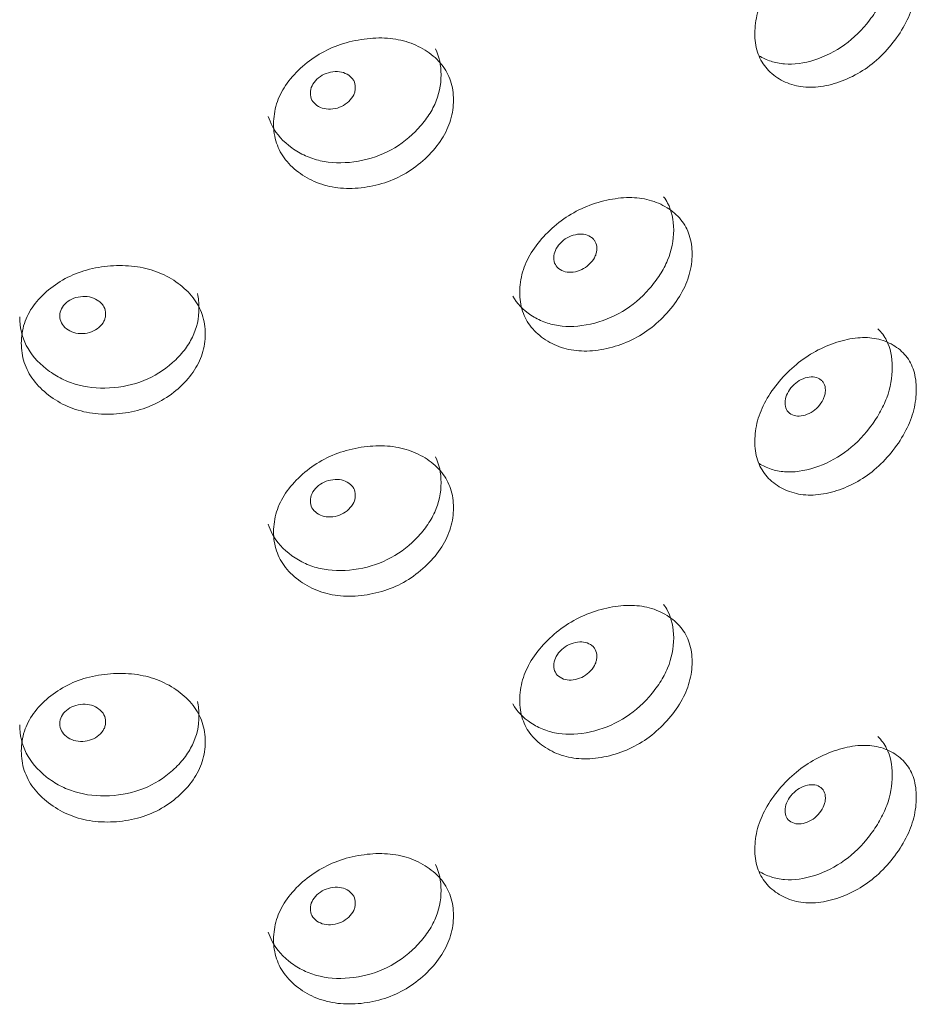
# Model space of a CAD drawing. Header units: millimetres. Extents: x 4 to 1188, y 1 to 840.
# Tile 145 of 256: x 1149.83 to 1155.1, y 250.8 to 256.58. Entities that reach past the tile are written whole.
import ezdxf

# ---------------------------------------------------------------- set-up
doc = ezdxf.new("R2010")
doc.units = ezdxf.units.MM
doc.layers.add('1', color=7, linetype='Continuous')

msp = doc.modelspace()

# ---------------------------------------------------------------- linework, layer by layer
at = {"layer": '1', "color": 154, "linetype": 'Continuous', "lineweight": 13}
for points, knots in [([(1154.8742, 257.1608), (1154.8954, 257.1407), (1154.9126, 257.1177), (1154.948, 257.048), (1154.9591, 256.9958), (1154.9592, 256.875), (1154.9482, 256.8151), (1154.9149, 256.7259), (1154.901, 256.6963), (1154.8759, 256.6521), (1154.8668, 256.6374), (1154.8473, 256.6082), (1154.8366, 256.5933), (1154.7815, 256.5217), (1154.7327, 256.4734), (1154.6253, 256.3954), (1154.5666, 256.3656), (1154.4398, 256.325), (1154.3806, 256.3171), (1154.2983, 256.3236), (1154.272, 256.3288), (1154.2341, 256.3412), (1154.2218, 256.3461), (1154.1986, 256.3569), (1154.1879, 256.3626), (1154.1773, 256.3691)], [0, 0, 0, 0, 0.078741, 0.078741, 0.210745, 0.210745, 0.34275, 0.34275, 0.408752, 0.408752, 0.441753, 0.441753, 0.474754, 0.474754, 0.606759, 0.606759, 0.738763, 0.738763, 0.870768, 0.870768, 0.93677, 0.93677, 0.969771, 0.969771, 1, 1, 1, 1]), ([(1154.1515, 256.5015), (1154.1516, 256.5403), (1154.1615, 256.6194), (1154.2115, 256.7408), (1154.2917, 256.8539), (1154.3915, 256.9545), (1154.5084, 257.0337), (1154.6326, 257.0858), (1154.7558, 257.113), (1154.8701, 257.1076), (1154.9667, 257.0697), (1155.0434, 257.0068), (1155.0907, 256.9164), (1155.1048, 256.8065), (1155.0908, 256.6864), (1155.0434, 256.5622), (1154.9667, 256.4453), (1154.8702, 256.341), (1154.7559, 256.2592), (1154.6326, 256.2061), (1154.5084, 256.18), (1154.3916, 256.188), (1154.2916, 256.2295), (1154.2112, 256.2962), (1154.1612, 256.3892), (1154.1515, 256.4627), (1154.1515, 256.5015)], [0, 0, 0, 0, 0.042089, 0.082711, 0.124995, 0.166981, 0.207667, 0.249993, 0.292228, 0.332914, 0.374992, 0.417271, 0.457893, 0.500005, 0.542022, 0.582644, 0.625021, 0.667005, 0.707691, 0.750017, 0.792251, 0.832937, 0.875017, 0.917377, 0.957984, 1, 1, 1, 1]), ([(1151.3247, 255.9695), (1151.3248, 256.0083), (1151.3356, 256.0857), (1151.3905, 256.1986), (1151.4786, 256.2981), (1151.5887, 256.3816), (1151.7181, 256.4408), (1151.8561, 256.4716), (1151.9937, 256.4775), (1152.1219, 256.4524), (1152.2305, 256.3979), (1152.3172, 256.3217), (1152.3708, 256.2232), (1152.3867, 256.1107), (1152.3709, 255.9931), (1152.3172, 255.8771), (1152.2306, 255.7735), (1152.1219, 255.6859), (1151.9938, 255.6237), (1151.8562, 255.5919), (1151.7181, 255.587), (1151.5888, 255.6151), (1151.4785, 255.6737), (1151.3901, 255.7541), (1151.3353, 255.8556), (1151.3246, 255.9308), (1151.3247, 255.9695)], [0, 0, 0, 0, 0.042089, 0.082711, 0.124995, 0.166981, 0.207667, 0.249993, 0.292228, 0.332914, 0.374992, 0.417271, 0.457893, 0.500005, 0.542022, 0.582644, 0.625021, 0.667005, 0.707691, 0.750017, 0.792251, 0.832937, 0.875017, 0.917377, 0.957984, 1, 1, 1, 1]), ([(1152.2761, 256.4092), (1152.2976, 256.3643), (1152.3084, 256.3138), (1152.3085, 256.1975), (1152.2959, 256.1394), (1152.2583, 256.056), (1152.2425, 256.0289), (1152.2142, 255.989), (1152.204, 255.9759), (1152.1819, 255.95), (1152.1699, 255.937), (1152.1078, 255.8749), (1152.0529, 255.8351), (1151.9325, 255.7756), (1151.8668, 255.7559), (1151.7256, 255.7371), (1151.6599, 255.7393), (1151.5688, 255.7599), (1151.5397, 255.7696), (1151.4979, 255.7884), (1151.4842, 255.7954), (1151.4576, 255.8108), (1151.4448, 255.8192), (1151.3807, 255.8653), (1151.3422, 255.9083), (1151.3072, 255.9749), (1151.2996, 255.9934), (1151.2937, 256.0126)], [0, 0, 0, 0, 0.111661, 0.111661, 0.23231, 0.23231, 0.292634, 0.292634, 0.322797, 0.322797, 0.352959, 0.352959, 0.473608, 0.473608, 0.594257, 0.594257, 0.714906, 0.714906, 0.775231, 0.775231, 0.805393, 0.805393, 0.835555, 0.835555, 0.956204, 0.956204, 1, 1, 1, 1]), ([(1151.5407, 256.15), (1151.5406, 256.135), (1151.5438, 256.1215), (1151.5566, 256.0975), (1151.5661, 256.087), (1151.5922, 256.0687), (1151.6065, 256.0624), (1151.6377, 256.0555), (1151.6543, 256.0549), (1151.7093, 256.0618), (1151.7403, 256.0764), (1151.779, 256.1134), (1151.7887, 256.1264), (1151.7983, 256.1469), (1151.8007, 256.1539), (1151.8039, 256.1682), (1151.8047, 256.1754), (1151.8046, 256.1981), (1151.8014, 256.2116), (1151.7918, 256.2296), (1151.7878, 256.2352), (1151.7782, 256.2456), (1151.7728, 256.2503), (1151.7533, 256.2638), (1151.739, 256.2699), (1151.7079, 256.2766), (1151.6912, 256.2772), (1151.6362, 256.2702), (1151.6049, 256.2556), (1151.5537, 256.2072), (1151.5408, 256.1799), (1151.5407, 256.15)], [0, 0, 0, 0, 0.0625, 0.0625, 0.125, 0.125, 0.1875, 0.1875, 0.25, 0.25, 0.375, 0.375, 0.4375, 0.4375, 0.46875, 0.46875, 0.5, 0.5, 0.5625, 0.5625, 0.59375, 0.59375, 0.625, 0.625, 0.6875, 0.6875, 0.75, 0.75, 0.875, 0.875, 1, 1, 1, 1]), ([(1153.6159, 255.5413), (1153.6246, 255.5297), (1153.6323, 255.5174), (1153.6629, 255.4591), (1153.6748, 255.4059), (1153.6749, 255.2851), (1153.663, 255.2261), (1153.6272, 255.1397), (1153.6122, 255.1113), (1153.5853, 255.0692), (1153.5755, 255.0553), (1153.5545, 255.0277), (1153.5431, 255.0138), (1153.4839, 254.9467), (1153.4315, 254.9026), (1153.3165, 254.8336), (1153.2537, 254.8087), (1153.1183, 254.7787), (1153.0553, 254.7757), (1152.9677, 254.789), (1152.9397, 254.7964), (1152.8995, 254.812), (1152.8864, 254.8179), (1152.8608, 254.8312), (1152.8484, 254.8385), (1152.7898, 254.8774), (1152.7543, 254.9144), (1152.7297, 254.9574)], [0, 0, 0, 0, 0.034345, 0.034345, 0.156029, 0.156029, 0.277714, 0.277714, 0.338556, 0.338556, 0.368977, 0.368977, 0.399398, 0.399398, 0.521082, 0.521082, 0.642766, 0.642766, 0.76445, 0.76445, 0.825292, 0.825292, 0.855713, 0.855713, 0.886134, 0.886134, 1, 1, 1, 1]), ([(1152.7704, 254.9808), (1152.7704, 255.0197), (1152.781, 255.0979), (1152.8339, 255.2152), (1152.9188, 255.3216), (1153.0249, 255.4139), (1153.1492, 255.4834), (1153.2816, 255.525), (1153.4133, 255.5419), (1153.5357, 255.5269), (1153.6393, 255.481), (1153.7218, 255.4116), (1153.7728, 255.3173), (1153.7879, 255.2061), (1153.7729, 255.0872), (1153.7218, 254.967), (1153.6394, 254.8565), (1153.5358, 254.7604), (1153.4133, 254.6881), (1153.2816, 254.6454), (1153.1492, 254.6296), (1153.0249, 254.6474), (1152.9187, 254.6972), (1152.8336, 254.7706), (1152.7806, 254.8678), (1152.7703, 254.9421), (1152.7704, 254.9808)], [0, 0, 0, 0, 0.042089, 0.082711, 0.124995, 0.166981, 0.207667, 0.249993, 0.292228, 0.332914, 0.374992, 0.417271, 0.457893, 0.500005, 0.542022, 0.582644, 0.625021, 0.667005, 0.707691, 0.750017, 0.792251, 0.832937, 0.875017, 0.917377, 0.957984, 1, 1, 1, 1]), ([(1152.9705, 255.183), (1152.9704, 255.168), (1152.9735, 255.1548), (1152.9858, 255.1318), (1152.9949, 255.1221), (1153.02, 255.1059), (1153.0337, 255.1008), (1153.0636, 255.0964), (1153.0796, 255.0971), (1153.1323, 255.1085), (1153.162, 255.1256), (1153.1991, 255.1658), (1153.2083, 255.1796), (1153.2175, 255.2008), (1153.2198, 255.208), (1153.2229, 255.2225), (1153.2236, 255.2298), (1153.2236, 255.2525), (1153.2205, 255.2658), (1153.2113, 255.2829), (1153.2075, 255.2882), (1153.1983, 255.2978), (1153.1931, 255.3021), (1153.1744, 255.314), (1153.1608, 255.319), (1153.1309, 255.3232), (1153.115, 255.3224), (1153.0623, 255.311), (1153.0322, 255.2939), (1152.983, 255.2413), (1152.9706, 255.213), (1152.9705, 255.183)], [0, 0, 0, 0, 0.0625, 0.0625, 0.125, 0.125, 0.1875, 0.1875, 0.25, 0.25, 0.375, 0.375, 0.4375, 0.4375, 0.46875, 0.46875, 0.5, 0.5, 0.5625, 0.5625, 0.59375, 0.59375, 0.625, 0.625, 0.6875, 0.6875, 0.75, 0.75, 0.875, 0.875, 1, 1, 1, 1]), ([(1149.8427, 254.6815), (1149.8428, 254.7203), (1149.8538, 254.7968), (1149.9095, 254.9053), (1149.999, 254.9975), (1150.1111, 255.0721), (1150.243, 255.1207), (1150.384, 255.1402), (1150.5248, 255.1349), (1150.6562, 255.0993), (1150.7678, 255.0359), (1150.8568, 254.9526), (1150.912, 254.8497), (1150.9284, 254.7359), (1150.9121, 254.6195), (1150.8568, 254.508), (1150.7678, 254.4115), (1150.6562, 254.3328), (1150.5248, 254.2811), (1150.384, 254.2605), (1150.243, 254.267), (1150.1112, 254.3056), (1149.9989, 254.3731), (1149.9092, 254.4608), (1149.8534, 254.5668), (1149.8427, 254.6428), (1149.8427, 254.6815)], [0, 0, 0, 0, 0.042089, 0.082711, 0.124995, 0.166981, 0.207667, 0.249993, 0.292228, 0.332914, 0.374992, 0.417271, 0.457893, 0.500005, 0.542022, 0.582644, 0.625021, 0.667005, 0.707691, 0.750017, 0.792251, 0.832937, 0.875017, 0.917377, 0.957984, 1, 1, 1, 1]), ([(1150.8772, 254.9725), (1150.8834, 254.9456), (1150.8864, 254.9173), (1150.8865, 254.8275), (1150.8736, 254.7705), (1150.8348, 254.6902), (1150.8186, 254.6643), (1150.7895, 254.6268), (1150.779, 254.6145), (1150.7563, 254.5904), (1150.744, 254.5784), (1150.6802, 254.5214), (1150.6238, 254.4861), (1150.5004, 254.4364), (1150.4331, 254.4221), (1150.2887, 254.4148), (1150.2216, 254.4224), (1150.1288, 254.4504), (1150.0991, 254.4625), (1150.0565, 254.4848), (1150.0427, 254.4929), (1150.0156, 254.5105), (1150.0025, 254.5198), (1149.9373, 254.5712), (1149.8982, 254.6174), (1149.8461, 254.7193), (1149.8332, 254.7749), (1149.8333, 254.8354)], [0, 0, 0, 0, 0.057437, 0.057437, 0.175258, 0.175258, 0.234168, 0.234168, 0.263623, 0.263623, 0.293078, 0.293078, 0.410898, 0.410898, 0.528719, 0.528719, 0.646539, 0.646539, 0.705449, 0.705449, 0.734904, 0.734904, 0.764359, 0.764359, 0.88218, 0.88218, 1, 1, 1, 1]), ([(1150.0685, 254.8417), (1150.0685, 254.8268), (1150.0717, 254.813), (1150.0848, 254.7879), (1150.0945, 254.7767), (1150.121, 254.7562), (1150.1356, 254.7487), (1150.1674, 254.7392), (1150.1845, 254.7372), (1150.2405, 254.7395), (1150.2723, 254.7515), (1150.3118, 254.7853), (1150.3217, 254.7975), (1150.3315, 254.8172), (1150.334, 254.824), (1150.3372, 254.838), (1150.338, 254.8451), (1150.338, 254.8678), (1150.3347, 254.8816), (1150.3249, 254.9004), (1150.3208, 254.9063), (1150.311, 254.9175), (1150.3054, 254.9227), (1150.2855, 254.9378), (1150.2709, 254.9452), (1150.2391, 254.9544), (1150.2221, 254.9564), (1150.166, 254.954), (1150.134, 254.942), (1150.0818, 254.8979), (1150.0687, 254.8717), (1150.0685, 254.8417)], [0, 0, 0, 0, 0.0625, 0.0625, 0.125, 0.125, 0.1875, 0.1875, 0.25, 0.25, 0.375, 0.375, 0.4375, 0.4375, 0.46875, 0.46875, 0.5, 0.5, 0.5625, 0.5625, 0.59375, 0.59375, 0.625, 0.625, 0.6875, 0.6875, 0.75, 0.75, 0.875, 0.875, 1, 1, 1, 1]), ([(1154.8742, 254.7657), (1154.8954, 254.7457), (1154.9126, 254.7226), (1154.948, 254.653), (1154.9591, 254.6007), (1154.9592, 254.4799), (1154.9482, 254.42), (1154.9149, 254.3308), (1154.901, 254.3012), (1154.8759, 254.2571), (1154.8668, 254.2424), (1154.8473, 254.2131), (1154.8366, 254.1983), (1154.7815, 254.1266), (1154.7327, 254.0784), (1154.6253, 254.0004), (1154.5666, 253.9706), (1154.4398, 253.93), (1154.3806, 253.9221), (1154.2983, 253.9285), (1154.272, 253.9337), (1154.2341, 253.9461), (1154.2218, 253.951), (1154.1986, 253.9618), (1154.1879, 253.9676), (1154.1773, 253.9741)], [0, 0, 0, 0, 0.078741, 0.078741, 0.210745, 0.210745, 0.34275, 0.34275, 0.408752, 0.408752, 0.441753, 0.441753, 0.474754, 0.474754, 0.606759, 0.606759, 0.738763, 0.738763, 0.870768, 0.870768, 0.93677, 0.93677, 0.969771, 0.969771, 1, 1, 1, 1]), ([(1154.1515, 254.1064), (1154.1516, 254.1453), (1154.1615, 254.2243), (1154.2115, 254.3457), (1154.2917, 254.4588), (1154.3915, 254.5595), (1154.5084, 254.6387), (1154.6326, 254.6907), (1154.7558, 254.7179), (1154.8701, 254.7125), (1154.9667, 254.6747), (1155.0434, 254.6117), (1155.0907, 254.5214), (1155.1048, 254.4114), (1155.0908, 254.2913), (1155.0434, 254.1671), (1154.9667, 254.0502), (1154.8702, 253.946), (1154.7559, 253.8641), (1154.6326, 253.8111), (1154.5084, 253.7849), (1154.3916, 253.793), (1154.2916, 253.8344), (1154.2112, 253.9011), (1154.1612, 253.9942), (1154.1515, 254.0677), (1154.1515, 254.1064)], [0, 0, 0, 0, 0.042089, 0.082711, 0.124995, 0.166981, 0.207667, 0.249993, 0.292228, 0.332914, 0.374992, 0.417271, 0.457893, 0.500005, 0.542022, 0.582644, 0.625021, 0.667005, 0.707691, 0.750017, 0.792251, 0.832937, 0.875017, 0.917377, 0.957984, 1, 1, 1, 1]), ([(1154.3289, 254.3313), (1154.3288, 254.3163), (1154.3317, 254.3033), (1154.3432, 254.2813), (1154.3518, 254.2723), (1154.3753, 254.2581), (1154.3882, 254.2541), (1154.4162, 254.2521), (1154.4312, 254.2541), (1154.4806, 254.2697), (1154.5084, 254.2891), (1154.543, 254.3323), (1154.5517, 254.3468), (1154.5603, 254.3688), (1154.5624, 254.3762), (1154.5653, 254.391), (1154.566, 254.3983), (1154.5659, 254.421), (1154.5631, 254.434), (1154.5545, 254.4505), (1154.5509, 254.4554), (1154.5423, 254.4643), (1154.5375, 254.4682), (1154.52, 254.4786), (1154.5072, 254.4825), (1154.4793, 254.4843), (1154.4644, 254.4822), (1154.415, 254.4666), (1154.3867, 254.447), (1154.3406, 254.3905), (1154.329, 254.3612), (1154.3289, 254.3313)], [0, 0, 0, 0, 0.0625, 0.0625, 0.125, 0.125, 0.1875, 0.1875, 0.25, 0.25, 0.375, 0.375, 0.4375, 0.4375, 0.46875, 0.46875, 0.5, 0.5, 0.5625, 0.5625, 0.59375, 0.59375, 0.625, 0.625, 0.6875, 0.6875, 0.75, 0.75, 0.875, 0.875, 1, 1, 1, 1]), ([(1151.3247, 253.5745), (1151.3248, 253.6133), (1151.3356, 253.6907), (1151.3905, 253.8036), (1151.4786, 253.903), (1151.5887, 253.9866), (1151.7181, 254.0458), (1151.8561, 254.0765), (1151.9937, 254.0825), (1152.1219, 254.0574), (1152.2305, 254.0029), (1152.3172, 253.9267), (1152.3708, 253.8281), (1152.3867, 253.7157), (1152.3709, 253.598), (1152.3172, 253.4821), (1152.2306, 253.3784), (1152.1219, 253.2908), (1151.9938, 253.2287), (1151.8562, 253.1969), (1151.7181, 253.192), (1151.5888, 253.2201), (1151.4785, 253.2786), (1151.3901, 253.359), (1151.3353, 253.4606), (1151.3246, 253.5357), (1151.3247, 253.5745)], [0, 0, 0, 0, 0.042089, 0.082711, 0.124995, 0.166981, 0.207667, 0.249993, 0.292228, 0.332914, 0.374992, 0.417271, 0.457893, 0.500005, 0.542022, 0.582644, 0.625021, 0.667005, 0.707691, 0.750017, 0.792251, 0.832937, 0.875017, 0.917377, 0.957984, 1, 1, 1, 1]), ([(1152.2761, 254.0141), (1152.2976, 253.9693), (1152.3084, 253.9187), (1152.3085, 253.8024), (1152.2959, 253.7444), (1152.2583, 253.661), (1152.2425, 253.6338), (1152.2142, 253.594), (1152.204, 253.5809), (1152.1819, 253.555), (1152.1699, 253.542), (1152.1078, 253.4798), (1152.0529, 253.44), (1151.9325, 253.3805), (1151.8668, 253.3608), (1151.7256, 253.342), (1151.6599, 253.3443), (1151.5688, 253.3648), (1151.5397, 253.3745), (1151.4979, 253.3934), (1151.4842, 253.4004), (1151.4576, 253.4158), (1151.4448, 253.4241), (1151.3807, 253.4703), (1151.3422, 253.5133), (1151.3072, 253.5799), (1151.2996, 253.5983), (1151.2937, 253.6176)], [0, 0, 0, 0, 0.111661, 0.111661, 0.23231, 0.23231, 0.292634, 0.292634, 0.322797, 0.322797, 0.352959, 0.352959, 0.473608, 0.473608, 0.594257, 0.594257, 0.714906, 0.714906, 0.775231, 0.775231, 0.805393, 0.805393, 0.835555, 0.835555, 0.956204, 0.956204, 1, 1, 1, 1]), ([(1151.5407, 253.7549), (1151.5406, 253.7399), (1151.5438, 253.7265), (1151.5566, 253.7024), (1151.5661, 253.692), (1151.5922, 253.6737), (1151.6065, 253.6673), (1151.6377, 253.6604), (1151.6543, 253.6598), (1151.7093, 253.6667), (1151.7403, 253.6813), (1151.779, 253.7184), (1151.7887, 253.7314), (1151.7983, 253.7519), (1151.8007, 253.7588), (1151.8039, 253.7731), (1151.8047, 253.7804), (1151.8046, 253.803), (1151.8014, 253.8166), (1151.7918, 253.8345), (1151.7878, 253.8401), (1151.7782, 253.8505), (1151.7728, 253.8552), (1151.7533, 253.8687), (1151.739, 253.8749), (1151.7079, 253.8816), (1151.6912, 253.8821), (1151.6362, 253.8751), (1151.6049, 253.8605), (1151.5537, 253.8121), (1151.5408, 253.7848), (1151.5407, 253.7549)], [0, 0, 0, 0, 0.0625, 0.0625, 0.125, 0.125, 0.1875, 0.1875, 0.25, 0.25, 0.375, 0.375, 0.4375, 0.4375, 0.46875, 0.46875, 0.5, 0.5, 0.5625, 0.5625, 0.59375, 0.59375, 0.625, 0.625, 0.6875, 0.6875, 0.75, 0.75, 0.875, 0.875, 1, 1, 1, 1]), ([(1153.6159, 253.1463), (1153.6246, 253.1346), (1153.6323, 253.1224), (1153.6629, 253.064), (1153.6748, 253.0108), (1153.6749, 252.8901), (1153.663, 252.8311), (1153.6272, 252.7447), (1153.6122, 252.7163), (1153.5853, 252.6742), (1153.5755, 252.6603), (1153.5545, 252.6326), (1153.5431, 252.6187), (1153.4839, 252.5516), (1153.4315, 252.5075), (1153.3165, 252.4385), (1153.2537, 252.4136), (1153.1183, 252.3836), (1153.0553, 252.3806), (1152.9677, 252.394), (1152.9397, 252.4014), (1152.8995, 252.4169), (1152.8864, 252.4228), (1152.8608, 252.4361), (1152.8484, 252.4434), (1152.7898, 252.4824), (1152.7543, 252.5193), (1152.7297, 252.5623)], [0, 0, 0, 0, 0.034345, 0.034345, 0.156029, 0.156029, 0.277714, 0.277714, 0.338556, 0.338556, 0.368977, 0.368977, 0.399398, 0.399398, 0.521082, 0.521082, 0.642766, 0.642766, 0.76445, 0.76445, 0.825292, 0.825292, 0.855713, 0.855713, 0.886134, 0.886134, 1, 1, 1, 1]), ([(1152.7704, 252.5858), (1152.7704, 252.6246), (1152.781, 252.7028), (1152.8339, 252.8201), (1152.9188, 252.9265), (1153.0249, 253.0188), (1153.1492, 253.0883), (1153.2816, 253.13), (1153.4133, 253.1468), (1153.5357, 253.1319), (1153.6393, 253.0859), (1153.7218, 253.0166), (1153.7728, 252.9222), (1153.7879, 252.8111), (1153.7729, 252.6922), (1153.7218, 252.572), (1153.6394, 252.4615), (1153.5358, 252.3653), (1153.4133, 252.293), (1153.2816, 252.2503), (1153.1492, 252.2345), (1153.0249, 252.2523), (1152.9187, 252.3021), (1152.8336, 252.3755), (1152.7806, 252.4727), (1152.7703, 252.547), (1152.7704, 252.5858)], [0, 0, 0, 0, 0.042089, 0.082711, 0.124995, 0.166981, 0.207667, 0.249993, 0.292228, 0.332914, 0.374992, 0.417271, 0.457893, 0.500005, 0.542022, 0.582644, 0.625021, 0.667005, 0.707691, 0.750017, 0.792251, 0.832937, 0.875017, 0.917377, 0.957984, 1, 1, 1, 1]), ([(1152.9705, 252.788), (1152.9704, 252.773), (1152.9735, 252.7598), (1152.9858, 252.7368), (1152.9949, 252.7271), (1153.02, 252.7109), (1153.0337, 252.7057), (1153.0636, 252.7014), (1153.0796, 252.7021), (1153.1323, 252.7134), (1153.162, 252.7305), (1153.1991, 252.7707), (1153.2083, 252.7845), (1153.2175, 252.8058), (1153.2198, 252.8129), (1153.2229, 252.8275), (1153.2236, 252.8348), (1153.2236, 252.8574), (1153.2205, 252.8707), (1153.2113, 252.8879), (1153.2075, 252.8932), (1153.1983, 252.9028), (1153.1931, 252.907), (1153.1744, 252.919), (1153.1608, 252.924), (1153.1309, 252.9282), (1153.115, 252.9273), (1153.0623, 252.9159), (1153.0322, 252.8988), (1152.983, 252.8462), (1152.9706, 252.8179), (1152.9705, 252.788)], [0, 0, 0, 0, 0.0625, 0.0625, 0.125, 0.125, 0.1875, 0.1875, 0.25, 0.25, 0.375, 0.375, 0.4375, 0.4375, 0.46875, 0.46875, 0.5, 0.5, 0.5625, 0.5625, 0.59375, 0.59375, 0.625, 0.625, 0.6875, 0.6875, 0.75, 0.75, 0.875, 0.875, 1, 1, 1, 1]), ([(1149.8427, 252.2865), (1149.8428, 252.3253), (1149.8538, 252.4018), (1149.9095, 252.5102), (1149.999, 252.6025), (1150.1111, 252.677), (1150.243, 252.7257), (1150.384, 252.7451), (1150.5248, 252.7398), (1150.6562, 252.7043), (1150.7678, 252.6409), (1150.8568, 252.5575), (1150.912, 252.4546), (1150.9284, 252.3409), (1150.9121, 252.2245), (1150.8568, 252.1129), (1150.7678, 252.0164), (1150.6562, 251.9377), (1150.5248, 251.8861), (1150.384, 251.8655), (1150.243, 251.8719), (1150.1112, 251.9105), (1149.9989, 251.9781), (1149.9092, 252.0657), (1149.8534, 252.1717), (1149.8427, 252.2477), (1149.8427, 252.2865)], [0, 0, 0, 0, 0.042089, 0.082711, 0.124995, 0.166981, 0.207667, 0.249993, 0.292228, 0.332914, 0.374992, 0.417271, 0.457893, 0.500005, 0.542022, 0.582644, 0.625021, 0.667005, 0.707691, 0.750017, 0.792251, 0.832937, 0.875017, 0.917377, 0.957984, 1, 1, 1, 1]), ([(1150.8772, 252.5774), (1150.8834, 252.5505), (1150.8864, 252.5223), (1150.8865, 252.4325), (1150.8736, 252.3754), (1150.8348, 252.2951), (1150.8186, 252.2692), (1150.7895, 252.2317), (1150.779, 252.2195), (1150.7563, 252.1954), (1150.744, 252.1834), (1150.6802, 252.1263), (1150.6238, 252.091), (1150.5004, 252.0414), (1150.4331, 252.0271), (1150.2887, 252.0198), (1150.2216, 252.0274), (1150.1288, 252.0554), (1150.0991, 252.0675), (1150.0565, 252.0897), (1150.0427, 252.0978), (1150.0156, 252.1154), (1150.0025, 252.1248), (1149.9373, 252.1762), (1149.8982, 252.2223), (1149.8461, 252.3242), (1149.8332, 252.3798), (1149.8333, 252.4403)], [0, 0, 0, 0, 0.057437, 0.057437, 0.175258, 0.175258, 0.234168, 0.234168, 0.263623, 0.263623, 0.293078, 0.293078, 0.410898, 0.410898, 0.528719, 0.528719, 0.646539, 0.646539, 0.705449, 0.705449, 0.734904, 0.734904, 0.764359, 0.764359, 0.88218, 0.88218, 1, 1, 1, 1]), ([(1150.0685, 252.4467), (1150.0685, 252.4317), (1150.0717, 252.418), (1150.0848, 252.3929), (1150.0945, 252.3816), (1150.121, 252.3611), (1150.1356, 252.3536), (1150.1674, 252.3441), (1150.1845, 252.3421), (1150.2405, 252.3444), (1150.2723, 252.3564), (1150.3118, 252.3902), (1150.3217, 252.4024), (1150.3315, 252.4221), (1150.334, 252.4289), (1150.3372, 252.4429), (1150.338, 252.4501), (1150.338, 252.4728), (1150.3347, 252.4866), (1150.3249, 252.5053), (1150.3208, 252.5113), (1150.311, 252.5224), (1150.3054, 252.5276), (1150.2855, 252.5427), (1150.2709, 252.5501), (1150.2391, 252.5594), (1150.2221, 252.5613), (1150.166, 252.5589), (1150.134, 252.547), (1150.0818, 252.5028), (1150.0687, 252.4766), (1150.0685, 252.4467)], [0, 0, 0, 0, 0.0625, 0.0625, 0.125, 0.125, 0.1875, 0.1875, 0.25, 0.25, 0.375, 0.375, 0.4375, 0.4375, 0.46875, 0.46875, 0.5, 0.5, 0.5625, 0.5625, 0.59375, 0.59375, 0.625, 0.625, 0.6875, 0.6875, 0.75, 0.75, 0.875, 0.875, 1, 1, 1, 1]), ([(1154.8742, 252.3707), (1154.8954, 252.3506), (1154.9126, 252.3276), (1154.948, 252.2579), (1154.9591, 252.2057), (1154.9592, 252.0849), (1154.9482, 252.0249), (1154.9149, 251.9358), (1154.901, 251.9062), (1154.8759, 251.862), (1154.8668, 251.8473), (1154.8473, 251.818), (1154.8366, 251.8032), (1154.7815, 251.7316), (1154.7327, 251.6833), (1154.6253, 251.6053), (1154.5666, 251.5755), (1154.4398, 251.5349), (1154.3806, 251.527), (1154.2983, 251.5335), (1154.272, 251.5387), (1154.2341, 251.5511), (1154.2218, 251.5559), (1154.1986, 251.5668), (1154.1879, 251.5725), (1154.1773, 251.579)], [0, 0, 0, 0, 0.078741, 0.078741, 0.210745, 0.210745, 0.34275, 0.34275, 0.408752, 0.408752, 0.441753, 0.441753, 0.474754, 0.474754, 0.606759, 0.606759, 0.738763, 0.738763, 0.870768, 0.870768, 0.93677, 0.93677, 0.969771, 0.969771, 1, 1, 1, 1]), ([(1154.1515, 251.7114), (1154.1516, 251.7502), (1154.1615, 251.8293), (1154.2115, 251.9507), (1154.2917, 252.0638), (1154.3915, 252.1644), (1154.5084, 252.2436), (1154.6326, 252.2957), (1154.7558, 252.3228), (1154.8701, 252.3174), (1154.9667, 252.2796), (1155.0434, 252.2167), (1155.0907, 252.1263), (1155.1048, 252.0163), (1155.0908, 251.8963), (1155.0434, 251.7721), (1154.9667, 251.6552), (1154.8702, 251.5509), (1154.7559, 251.469), (1154.6326, 251.416), (1154.5084, 251.3899), (1154.3916, 251.3979), (1154.2916, 251.4394), (1154.2112, 251.5061), (1154.1612, 251.5991), (1154.1515, 251.6726), (1154.1515, 251.7114)], [0, 0, 0, 0, 0.042089, 0.082711, 0.124995, 0.166981, 0.207667, 0.249993, 0.292228, 0.332914, 0.374992, 0.417271, 0.457893, 0.500005, 0.542022, 0.582644, 0.625021, 0.667005, 0.707691, 0.750017, 0.792251, 0.832937, 0.875017, 0.917377, 0.957984, 1, 1, 1, 1]), ([(1154.3289, 251.9362), (1154.3288, 251.9212), (1154.3317, 251.9082), (1154.3432, 251.8862), (1154.3518, 251.8773), (1154.3753, 251.8631), (1154.3882, 251.859), (1154.4162, 251.857), (1154.4312, 251.8591), (1154.4806, 251.8746), (1154.5084, 251.8941), (1154.543, 251.9372), (1154.5517, 251.9518), (1154.5603, 251.9738), (1154.5624, 251.9811), (1154.5653, 251.9959), (1154.566, 252.0033), (1154.5659, 252.0259), (1154.5631, 252.039), (1154.5545, 252.0554), (1154.5509, 252.0604), (1154.5423, 252.0692), (1154.5375, 252.0731), (1154.52, 252.0835), (1154.5072, 252.0875), (1154.4793, 252.0892), (1154.4644, 252.0872), (1154.415, 252.0715), (1154.3867, 252.052), (1154.3406, 251.9955), (1154.329, 251.9661), (1154.3289, 251.9362)], [0, 0, 0, 0, 0.0625, 0.0625, 0.125, 0.125, 0.1875, 0.1875, 0.25, 0.25, 0.375, 0.375, 0.4375, 0.4375, 0.46875, 0.46875, 0.5, 0.5, 0.5625, 0.5625, 0.59375, 0.59375, 0.625, 0.625, 0.6875, 0.6875, 0.75, 0.75, 0.875, 0.875, 1, 1, 1, 1]), ([(1151.3247, 251.1794), (1151.3248, 251.2182), (1151.3356, 251.2956), (1151.3905, 251.4085), (1151.4786, 251.5079), (1151.5887, 251.5915), (1151.7181, 251.6507), (1151.8561, 251.6815), (1151.9937, 251.6874), (1152.1219, 251.6623), (1152.2305, 251.6078), (1152.3172, 251.5316), (1152.3708, 251.4331), (1152.3867, 251.3206), (1152.3709, 251.203), (1152.3172, 251.087), (1152.2306, 250.9834), (1152.1219, 250.8958), (1151.9938, 250.8336), (1151.8562, 250.8018), (1151.7181, 250.7969), (1151.5888, 250.825), (1151.4785, 250.8836), (1151.3901, 250.964), (1151.3353, 251.0655), (1151.3246, 251.1406), (1151.3247, 251.1794)], [0, 0, 0, 0, 0.042089, 0.082711, 0.124995, 0.166981, 0.207667, 0.249993, 0.292228, 0.332914, 0.374992, 0.417271, 0.457893, 0.500005, 0.542022, 0.582644, 0.625021, 0.667005, 0.707691, 0.750017, 0.792251, 0.832937, 0.875017, 0.917377, 0.957984, 1, 1, 1, 1]), ([(1152.2761, 251.6191), (1152.2976, 251.5742), (1152.3084, 251.5236), (1152.3085, 251.4074), (1152.2959, 251.3493), (1152.2583, 251.2659), (1152.2425, 251.2387), (1152.2142, 251.1989), (1152.204, 251.1858), (1152.1819, 251.1599), (1152.1699, 251.1469), (1152.1078, 251.0848), (1152.0529, 251.045), (1151.9325, 250.9855), (1151.8668, 250.9658), (1151.7256, 250.947), (1151.6599, 250.9492), (1151.5688, 250.9697), (1151.5397, 250.9795), (1151.4979, 250.9983), (1151.4842, 251.0053), (1151.4576, 251.0207), (1151.4448, 251.029), (1151.3807, 251.0752), (1151.3422, 251.1182), (1151.3072, 251.1848), (1151.2996, 251.2033), (1151.2937, 251.2225)], [0, 0, 0, 0, 0.111661, 0.111661, 0.23231, 0.23231, 0.292634, 0.292634, 0.322797, 0.322797, 0.352959, 0.352959, 0.473608, 0.473608, 0.594257, 0.594257, 0.714906, 0.714906, 0.775231, 0.775231, 0.805393, 0.805393, 0.835555, 0.835555, 0.956204, 0.956204, 1, 1, 1, 1]), ([(1151.5407, 251.3598), (1151.5406, 251.3449), (1151.5438, 251.3314), (1151.5566, 251.3074), (1151.5661, 251.2969), (1151.5922, 251.2786), (1151.6065, 251.2723), (1151.6377, 251.2654), (1151.6543, 251.2648), (1151.7093, 251.2717), (1151.7403, 251.2862), (1151.779, 251.3233), (1151.7887, 251.3363), (1151.7983, 251.3568), (1151.8007, 251.3638), (1151.8039, 251.3781), (1151.8047, 251.3853), (1151.8046, 251.408), (1151.8014, 251.4215), (1151.7918, 251.4395), (1151.7878, 251.445), (1151.7782, 251.4554), (1151.7728, 251.4602), (1151.7533, 251.4737), (1151.739, 251.4798), (1151.7079, 251.4865), (1151.6912, 251.487), (1151.6362, 251.4801), (1151.6049, 251.4655), (1151.5537, 251.4171), (1151.5408, 251.3898), (1151.5407, 251.3598)], [0, 0, 0, 0, 0.0625, 0.0625, 0.125, 0.125, 0.1875, 0.1875, 0.25, 0.25, 0.375, 0.375, 0.4375, 0.4375, 0.46875, 0.46875, 0.5, 0.5, 0.5625, 0.5625, 0.59375, 0.59375, 0.625, 0.625, 0.6875, 0.6875, 0.75, 0.75, 0.875, 0.875, 1, 1, 1, 1])]:
    msp.add_open_spline(points, degree=3, knots=knots, dxfattribs=at)

doc.saveas('drawing.dxf')
